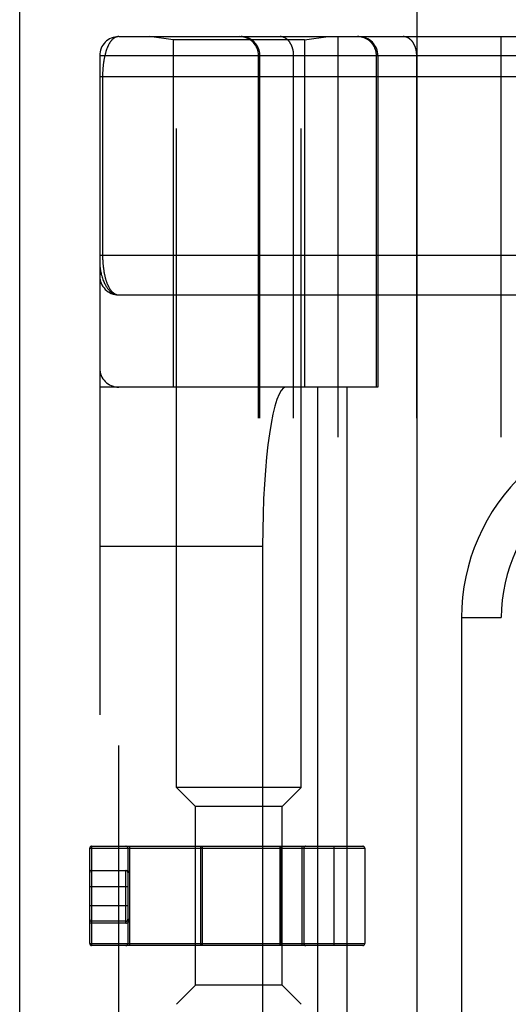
# Model space of a CAD drawing. Header units: inches. Extents: x 0 to 188, y 0 to 122.
# Tile 79 of 102: x 41.99 to 42.758, y 84.631 to 86.179. Entities that reach past the tile are written whole.
import ezdxf

# ---------------------------------------------------------------- set-up
doc = ezdxf.new("R2010")
doc.units = ezdxf.units.IN
doc.header["$LTSCALE"] = 10.363855
doc.header["$MEASUREMENT"] = 0
doc.linetypes.add('HIDDEN', pattern=[0.2, 0.1, -0.1])
doc.layers.get('0').update_dxf_attribs({"linetype": 'CONTINUOUS'})
doc.layers.add('DOOR_ASSEMBLY', color=7, linetype='CONTINUOUS')

msp = doc.modelspace()

# ---------------------------------------------------------------- linework, layer by layer
at = {"color": 3, "linetype": 'Continuous'}
msp.add_line((41.9899, 29.6263), (41.9899, 93.7019), dxfattribs=at)
at = {"layer": 'DOOR_ASSEMBLY', "color": 3, "linetype": 'Continuous'}
msp.add_line((42.6149, 29.8763), (42.6149, 89.2263), dxfattribs=at)
at = {"layer": 'DOOR_ASSEMBLY', "color": 8, "linetype": 'HIDDEN'}
for p, q in [((42.2364, 84.9718), (42.2364, 86.2057)), ((42.4324, 84.9718), (42.4324, 86.2057)), ((42.1456, 86.1525), (43.0194, 86.1525)), ((42.2314, 86.1473), (42.1939, 86.1525)), ((42.4374, 86.1473), (42.4749, 86.1525)), ((42.4906, 83.45), (42.4906, 86.1525)), ((42.7471, 83.45), (42.7471, 86.1525)), ((42.2314, 86.1473), (42.2314, 85.6013)), ((42.4374, 86.1473), (42.2314, 86.1473)), ((42.4374, 86.1473), (42.4374, 85.6013)), ((42.1156, 86.1225), (42.1156, 83.48)), ((42.7791, 86.1225), (42.1156, 86.1225)), ((42.3655, 83.48), (42.3655, 86.1225)), ((42.3675, 83.48), (42.3675, 86.1225)), ((42.4206, 83.48), (42.4206, 86.1225)), ((42.5508, 85.6013), (42.5508, 86.1225)), ((42.5531, 86.1225), (42.5531, 85.6013)), ((42.6141, 83.48), (42.6141, 86.1225)), ((42.1156, 86.09), (43.0194, 86.09)), ((42.1202, 86.09), (42.1202, 85.808)), ((42.1456, 85.7463), (43.0251, 85.7463)), ((42.5531, 85.6013), (42.1156, 85.6013)), ((42.1456, 84.0013), (42.1456, 85.6013)), ((42.4581, 85.6013), (42.4581, 84.0013)), ((42.504, 85.6013), (42.504, 84.0013)), ((42.1156, 85.3513), (42.3718, 85.3513)), ((42.3718, 85.3513), (42.3718, 84.2513)), ((42.6846, 85.2388), (42.6846, 84.3638)), ((42.6846, 85.2388), (42.7471, 85.2388)), ((42.2664, 84.9418), (42.2364, 84.9718)), ((42.4324, 84.9718), (42.2364, 84.9718)), ((42.4024, 84.9418), (42.4324, 84.9718)), ((42.2664, 84.6608), (42.2664, 84.9418)), ((42.4024, 84.9418), (42.2664, 84.9418)), ((42.4024, 84.6608), (42.4024, 84.9418)), ((42.1029, 84.8793), (42.1029, 84.7233)), ((42.1029, 84.8793), (42.5294, 84.8793)), ((42.1629, 84.7233), (42.1629, 84.8793)), ((42.2746, 84.7233), (42.2746, 84.8793)), ((42.4015, 84.7233), (42.4015, 84.8793)), ((42.4336, 84.8793), (42.4336, 84.7233)), ((42.4845, 84.7233), (42.4845, 84.8793)), ((42.0999, 84.7263), (42.0999, 84.8763)), ((42.0999, 84.8763), (42.5324, 84.8763)), ((42.1599, 84.8763), (42.1599, 84.7263)), ((42.2769, 84.8763), (42.2769, 84.7263)), ((42.3992, 84.7263), (42.3992, 84.8763)), ((42.4366, 84.8763), (42.4366, 84.7263)), ((42.5324, 84.8763), (42.5324, 84.7263)), ((42.1029, 84.8413), (42.1577, 84.8413)), ((42.1569, 84.7585), (42.1569, 84.8411)), ((42.0999, 84.8163), (42.1599, 84.8163)), ((42.0999, 84.7863), (42.1599, 84.7863)), ((42.1569, 84.7585), (42.0999, 84.7585)), ((42.1569, 84.7614), (42.1029, 84.7614)), ((42.1599, 84.7645), (42.1629, 84.7645)), ((42.0999, 84.7263), (42.5324, 84.7263)), ((42.5294, 84.7233), (42.1029, 84.7233)), ((42.2664, 84.6608), (42.2364, 84.6308)), ((42.4024, 84.6608), (42.2664, 84.6608)), ((42.4024, 84.6608), (42.4324, 84.6308))]:
    msp.add_line(p, q, dxfattribs=at)
for points in [[(42.1456, 86.1525), (42.145, 86.1525), (42.1444, 86.1525), (42.1438, 86.1524), (42.1432, 86.1523), (42.1426, 86.1522), (42.1421, 86.152), (42.1415, 86.1518), (42.141, 86.1516), (42.1404, 86.1514), (42.1399, 86.1511), (42.1393, 86.1509), (42.1388, 86.1505), (42.1383, 86.1502), (42.1378, 86.1499), (42.1373, 86.1495), (42.1368, 86.1491), (42.1363, 86.1487), (42.1359, 86.1483), (42.1354, 86.1478), (42.1349, 86.1473), (42.1345, 86.1468), (42.134, 86.1463), (42.1336, 86.1458), (42.1332, 86.1453), (42.1328, 86.1447), (42.1324, 86.1442), (42.132, 86.1436), (42.1316, 86.143), (42.1312, 86.1424), (42.1308, 86.1417), (42.1304, 86.1411), (42.1301, 86.1404), (42.1297, 86.1398), (42.1294, 86.1391), (42.129, 86.1384), (42.1287, 86.1377), (42.1284, 86.137), (42.1281, 86.1363), (42.1278, 86.1356), (42.1275, 86.1348), (42.1272, 86.1341), (42.1269, 86.1333), (42.1266, 86.1326), (42.1263, 86.1318), (42.126, 86.131), (42.1258, 86.1302), (42.1255, 86.1295), (42.1253, 86.1287), (42.1251, 86.1279), (42.1248, 86.1271), (42.1246, 86.1262), (42.1244, 86.1254), (42.1242, 86.1246), (42.124, 86.1238), (42.1238, 86.1229), (42.1236, 86.1221), (42.1234, 86.1213), (42.1232, 86.1204), (42.123, 86.1196), (42.1228, 86.1187), (42.1227, 86.1179), (42.1225, 86.117), (42.1224, 86.1162), (42.1222, 86.1153), (42.1221, 86.1144), (42.1219, 86.1136), (42.1218, 86.1127), (42.1217, 86.1118), (42.1216, 86.111), (42.1215, 86.1101), (42.1213, 86.1093), (42.1212, 86.1084), (42.1211, 86.1075), (42.1211, 86.1067), (42.121, 86.1058), (42.1209, 86.105), (42.1208, 86.1041), (42.1207, 86.1033), (42.1207, 86.1025), (42.1206, 86.1016), (42.1206, 86.1008), (42.1205, 86.1), (42.1205, 86.0991), (42.1204, 86.0983), (42.1204, 86.0975), (42.1203, 86.0967), (42.1203, 86.0958), (42.1203, 86.095), (42.1203, 86.0942), (42.1202, 86.0934), (42.1202, 86.0925), (42.1202, 86.0917), (42.1202, 86.0909), (42.1202, 86.09)], [(42.3675, 86.1225), (42.3675, 86.1232), (42.3675, 86.1239), (42.3675, 86.1245), (42.3674, 86.1252), (42.3674, 86.1258), (42.3673, 86.1265), (42.3672, 86.1271), (42.3671, 86.1278), (42.367, 86.1284), (42.3668, 86.129), (42.3667, 86.1297), (42.3665, 86.1303), (42.3664, 86.1309), (42.3662, 86.1316), (42.366, 86.1322), (42.3658, 86.1328), (42.3655, 86.1334), (42.3653, 86.134), (42.365, 86.1346), (42.3648, 86.1352), (42.3645, 86.1358), (42.3642, 86.1364), (42.3639, 86.137), (42.3636, 86.1375), (42.3632, 86.1381), (42.3629, 86.1387), (42.3625, 86.1392), (42.3622, 86.1398), (42.3618, 86.1403), (42.3614, 86.1408), (42.361, 86.1413), (42.3606, 86.1418), (42.3602, 86.1423), (42.3597, 86.1428), (42.3593, 86.1433), (42.3588, 86.1438), (42.3584, 86.1442), (42.3579, 86.1447), (42.3574, 86.1451), (42.3569, 86.1455), (42.3564, 86.1459), (42.3559, 86.1463), (42.3554, 86.1467), (42.3549, 86.1471), (42.3544, 86.1475), (42.3538, 86.1478), (42.3533, 86.1482), (42.3527, 86.1485), (42.3521, 86.1488), (42.3516, 86.1492), (42.351, 86.1495), (42.3504, 86.1497), (42.3498, 86.15), (42.3492, 86.1503), (42.3486, 86.1505), (42.348, 86.1507), (42.3474, 86.151), (42.3468, 86.1512), (42.3462, 86.1513), (42.3455, 86.1515), (42.3449, 86.1517), (42.3443, 86.1518), (42.3437, 86.152), (42.343, 86.1521), (42.3424, 86.1522), (42.3417, 86.1523), (42.3411, 86.1524), (42.3404, 86.1524), (42.3398, 86.1525), (42.3392, 86.1525), (42.3385, 86.1525), (42.3379, 86.1525)], [(42.4206, 86.1225), (42.4206, 86.1232), (42.4206, 86.1239), (42.4206, 86.1245), (42.4205, 86.1252), (42.4205, 86.1258), (42.4204, 86.1265), (42.4204, 86.1271), (42.4203, 86.1278), (42.4202, 86.1284), (42.4201, 86.129), (42.42, 86.1297), (42.4199, 86.1303), (42.4198, 86.1309), (42.4196, 86.1316), (42.4195, 86.1322), (42.4193, 86.1328), (42.4192, 86.1334), (42.419, 86.134), (42.4188, 86.1346), (42.4186, 86.1352), (42.4184, 86.1358), (42.4182, 86.1364), (42.418, 86.137), (42.4178, 86.1375), (42.4175, 86.1381), (42.4173, 86.1387), (42.417, 86.1392), (42.4168, 86.1398), (42.4165, 86.1403), (42.4162, 86.1408), (42.4159, 86.1413), (42.4156, 86.1418), (42.4153, 86.1423), (42.415, 86.1428), (42.4147, 86.1433), (42.4144, 86.1438), (42.4141, 86.1442), (42.4137, 86.1447), (42.4134, 86.1451), (42.413, 86.1455), (42.4127, 86.1459), (42.4123, 86.1463), (42.4119, 86.1467), (42.4116, 86.1471), (42.4112, 86.1475), (42.4108, 86.1478), (42.4104, 86.1482), (42.41, 86.1485), (42.4096, 86.1488), (42.4092, 86.1492), (42.4088, 86.1495), (42.4084, 86.1497), (42.4079, 86.15), (42.4075, 86.1503), (42.4071, 86.1505), (42.4067, 86.1507), (42.4062, 86.151), (42.4058, 86.1512), (42.4053, 86.1513), (42.4049, 86.1515), (42.4044, 86.1517), (42.404, 86.1518), (42.4035, 86.152), (42.4031, 86.1521), (42.4026, 86.1522), (42.4022, 86.1523), (42.4017, 86.1524), (42.4012, 86.1524), (42.4008, 86.1525), (42.4003, 86.1525), (42.3999, 86.1525), (42.3994, 86.1525)], [(42.5508, 86.1225), (42.5508, 86.1232), (42.5508, 86.1239), (42.5507, 86.1245), (42.5507, 86.1252), (42.5506, 86.1258), (42.5505, 86.1265), (42.5504, 86.1271), (42.5503, 86.1278), (42.5502, 86.1284), (42.5501, 86.129), (42.5499, 86.1297), (42.5498, 86.1303), (42.5496, 86.1309), (42.5494, 86.1316), (42.5492, 86.1322), (42.549, 86.1328), (42.5488, 86.1334), (42.5485, 86.134), (42.5483, 86.1346), (42.548, 86.1352), (42.5477, 86.1358), (42.5474, 86.1364), (42.5471, 86.137), (42.5468, 86.1375), (42.5465, 86.1381), (42.5461, 86.1387), (42.5458, 86.1392), (42.5454, 86.1398), (42.545, 86.1403), (42.5446, 86.1408), (42.5442, 86.1413), (42.5438, 86.1418), (42.5434, 86.1423), (42.543, 86.1428), (42.5425, 86.1433), (42.5421, 86.1438), (42.5416, 86.1442), (42.5412, 86.1447), (42.5407, 86.1451), (42.5402, 86.1455), (42.5397, 86.1459), (42.5392, 86.1463), (42.5387, 86.1467), (42.5381, 86.1471), (42.5376, 86.1475), (42.537, 86.1478), (42.5365, 86.1482), (42.5359, 86.1485), (42.5354, 86.1488), (42.5348, 86.1492), (42.5342, 86.1495), (42.5336, 86.1497), (42.5331, 86.15), (42.5325, 86.1503), (42.5319, 86.1505), (42.5313, 86.1507), (42.5306, 86.151), (42.53, 86.1512), (42.5294, 86.1513), (42.5288, 86.1515), (42.5282, 86.1517), (42.5275, 86.1518), (42.5269, 86.152), (42.5263, 86.1521), (42.5256, 86.1522), (42.525, 86.1523), (42.5243, 86.1524), (42.5237, 86.1524), (42.523, 86.1525), (42.5224, 86.1525), (42.5217, 86.1525), (42.5211, 86.1525)], [(42.6141, 86.1225), (42.6141, 86.1232), (42.6141, 86.1239), (42.6141, 86.1245), (42.6141, 86.1252), (42.614, 86.1258), (42.614, 86.1265), (42.6139, 86.1271), (42.6138, 86.1278), (42.6137, 86.1284), (42.6136, 86.129), (42.6135, 86.1297), (42.6134, 86.1303), (42.6133, 86.1309), (42.6132, 86.1316), (42.613, 86.1322), (42.6129, 86.1328), (42.6127, 86.1334), (42.6125, 86.134), (42.6123, 86.1346), (42.6122, 86.1352), (42.612, 86.1358), (42.6117, 86.1364), (42.6115, 86.137), (42.6113, 86.1375), (42.6111, 86.1381), (42.6108, 86.1387), (42.6106, 86.1392), (42.6103, 86.1398), (42.61, 86.1403), (42.6098, 86.1408), (42.6095, 86.1413), (42.6092, 86.1418), (42.6089, 86.1423), (42.6086, 86.1428), (42.6083, 86.1433), (42.6079, 86.1438), (42.6076, 86.1442), (42.6073, 86.1447), (42.6069, 86.1451), (42.6066, 86.1455), (42.6062, 86.1459), (42.6058, 86.1463), (42.6055, 86.1467), (42.6051, 86.1471), (42.6047, 86.1475), (42.6043, 86.1478), (42.6039, 86.1482), (42.6035, 86.1485), (42.6031, 86.1488), (42.6027, 86.1492), (42.6023, 86.1495), (42.6019, 86.1497), (42.6015, 86.15), (42.601, 86.1503), (42.6006, 86.1505), (42.6002, 86.1507), (42.5998, 86.151), (42.5993, 86.1512), (42.5989, 86.1513), (42.5984, 86.1515), (42.598, 86.1517), (42.5975, 86.1518), (42.5971, 86.152), (42.5966, 86.1521), (42.5962, 86.1522), (42.5957, 86.1523), (42.5952, 86.1524), (42.5948, 86.1524), (42.5943, 86.1525), (42.5939, 86.1525), (42.5934, 86.1525), (42.5929, 86.1525)], [(42.1156, 85.8088), (43.0259, 85.8088)], [(42.1156, 85.7963), (42.1156, 85.7957), (42.1156, 85.7951), (42.1157, 85.7944), (42.1157, 85.7937), (42.1158, 85.7929), (42.1158, 85.7921), (42.1159, 85.7912), (42.116, 85.7903), (42.1162, 85.7892), (42.1163, 85.788), (42.1165, 85.7868), (42.1167, 85.7854), (42.117, 85.7838), (42.1174, 85.7822), (42.1178, 85.7804), (42.1182, 85.7784), (42.1188, 85.7764), (42.1194, 85.7744), (42.12, 85.7725), (42.1206, 85.7706), (42.1213, 85.7689), (42.1219, 85.7673), (42.1226, 85.7658), (42.1233, 85.7643), (42.124, 85.763), (42.1246, 85.7617), (42.1253, 85.7605), (42.126, 85.7594), (42.1267, 85.7583), (42.1274, 85.7573), (42.1281, 85.7563), (42.1288, 85.7554), (42.1295, 85.7546), (42.1303, 85.7538), (42.131, 85.753), (42.1317, 85.7524), (42.1324, 85.7517), (42.1331, 85.7511), (42.1338, 85.7505), (42.1345, 85.75), (42.1352, 85.7495), (42.1359, 85.7491), (42.1366, 85.7487), (42.1373, 85.7483), (42.1381, 85.748), (42.1388, 85.7477), (42.1395, 85.7474), (42.1402, 85.7472), (42.1408, 85.7469), (42.1415, 85.7468), (42.1422, 85.7466), (42.1429, 85.7465), (42.1436, 85.7464), (42.1443, 85.7463), (42.1449, 85.7463), (42.1456, 85.7463)], [(42.1202, 85.808), (42.1202, 85.8072), (42.1202, 85.8063), (42.1202, 85.8055), (42.1203, 85.8047), (42.1203, 85.8039), (42.1203, 85.803), (42.1203, 85.8022), (42.1204, 85.8014), (42.1204, 85.8005), (42.1205, 85.7997), (42.1205, 85.7989), (42.1206, 85.798), (42.1206, 85.7972), (42.1207, 85.7963), (42.1207, 85.7955), (42.1208, 85.7946), (42.1209, 85.7937), (42.121, 85.7929), (42.1211, 85.792), (42.1212, 85.7911), (42.1213, 85.7902), (42.1214, 85.7894), (42.1215, 85.7885), (42.1216, 85.7876), (42.1217, 85.7867), (42.1219, 85.7858), (42.122, 85.7849), (42.1221, 85.784), (42.1223, 85.7832), (42.1224, 85.7823), (42.1226, 85.7814), (42.1228, 85.7805), (42.1229, 85.7797), (42.1231, 85.7788), (42.1233, 85.7779), (42.1235, 85.7771), (42.1237, 85.7762), (42.1239, 85.7754), (42.1241, 85.7745), (42.1243, 85.7737), (42.1245, 85.7728), (42.1248, 85.772), (42.125, 85.7712), (42.1252, 85.7703), (42.1255, 85.7695), (42.1257, 85.7687), (42.126, 85.7679), (42.1263, 85.7671), (42.1266, 85.7663), (42.1269, 85.7656), (42.1271, 85.7648), (42.1275, 85.764), (42.1278, 85.7633), (42.1281, 85.7625), (42.1284, 85.7618), (42.1287, 85.7611), (42.1291, 85.7603), (42.1294, 85.7596), (42.1298, 85.759), (42.1301, 85.7583), (42.1305, 85.7576), (42.1309, 85.757), (42.1313, 85.7563), (42.1317, 85.7557), (42.1321, 85.7551), (42.1325, 85.7545), (42.1329, 85.7539), (42.1334, 85.7533), (42.1338, 85.7528), (42.1343, 85.7523), (42.1347, 85.7518), (42.1352, 85.7513), (42.1357, 85.7508), (42.1361, 85.7503), (42.1366, 85.7499), (42.1371, 85.7495), (42.1376, 85.7491), (42.1381, 85.7487), (42.1387, 85.7484), (42.1392, 85.7481), (42.1397, 85.7478), (42.1403, 85.7475), (42.1409, 85.7473), (42.1414, 85.747), (42.142, 85.7468), (42.1426, 85.7467), (42.1432, 85.7465), (42.1438, 85.7464), (42.1444, 85.7464), (42.145, 85.7463), (42.1456, 85.7463)], [(42.2746, 84.8793), (42.2749, 84.8793), (42.2753, 84.8792), (42.2756, 84.879), (42.2759, 84.8787), (42.2762, 84.8784), (42.2765, 84.8781), (42.2767, 84.8777), (42.2768, 84.8772), (42.2769, 84.8768), (42.2769, 84.8763)], [(42.3992, 84.8763), (42.3992, 84.8768), (42.3993, 84.8772), (42.3994, 84.8777), (42.3996, 84.8781), (42.3998, 84.8784), (42.4001, 84.8787), (42.4004, 84.879), (42.4008, 84.8792), (42.4011, 84.8793), (42.4015, 84.8793)], [(42.0999, 84.8381), (42.0999, 84.8387), (42.1, 84.8392), (42.1002, 84.8396), (42.1005, 84.8401), (42.1008, 84.8404), (42.1011, 84.8407), (42.1015, 84.841), (42.102, 84.8412), (42.1024, 84.8413), (42.1029, 84.8413)], [(42.1569, 84.8411), (42.1569, 84.8412), (42.1571, 84.8412), (42.1573, 84.8413), (42.1577, 84.8413)], [(42.1599, 84.8381), (42.1598, 84.8386), (42.1597, 84.839), (42.1595, 84.8394), (42.1593, 84.8398), (42.159, 84.8402), (42.1586, 84.8405), (42.1582, 84.8407), (42.1578, 84.8409), (42.1573, 84.841), (42.1569, 84.8411)], [(42.1577, 84.8413), (42.1583, 84.8412), (42.159, 84.8411), (42.1596, 84.8408), (42.1603, 84.8404), (42.1609, 84.84), (42.1616, 84.8394), (42.1622, 84.8388), (42.1629, 84.8381)], [(42.1614, 84.8382), (42.1608, 84.8383), (42.1606, 84.8383), (42.1603, 84.8383), (42.1601, 84.8383), (42.16, 84.8383), (42.1599, 84.8382), (42.1599, 84.8381)], [(42.1629, 84.8381), (42.1625, 84.8381), (42.1621, 84.8381), (42.1618, 84.8381), (42.1614, 84.8382)], [(42.0999, 84.7644), (42.0999, 84.764), (42.1, 84.7635), (42.1002, 84.7631), (42.1004, 84.7627), (42.1007, 84.7623), (42.1011, 84.762), (42.1015, 84.7618), (42.1019, 84.7616), (42.1024, 84.7615), (42.1029, 84.7614)], [(42.1569, 84.7585), (42.1576, 84.7585), (42.1584, 84.7587), (42.1591, 84.7589), (42.1599, 84.7593), (42.1605, 84.7597), (42.1611, 84.7602), (42.1616, 84.7608), (42.1621, 84.7615), (42.1624, 84.7622), (42.1627, 84.7629), (42.1628, 84.7637), (42.1629, 84.7645)], [(42.1569, 84.7614), (42.1572, 84.7615), (42.1576, 84.7615), (42.158, 84.7617), (42.1584, 84.7618), (42.1587, 84.7621), (42.159, 84.7623), (42.1592, 84.7626), (42.1595, 84.763), (42.1596, 84.7633), (42.1598, 84.7637), (42.1598, 84.7641), (42.1599, 84.7645)], [(42.2769, 84.7263), (42.2769, 84.7258), (42.2768, 84.7254), (42.2767, 84.7249), (42.2765, 84.7245), (42.2762, 84.7242), (42.2759, 84.7239), (42.2756, 84.7236), (42.2753, 84.7234), (42.2749, 84.7233), (42.2746, 84.7233)], [(42.4015, 84.7233), (42.4011, 84.7233), (42.4008, 84.7234), (42.4004, 84.7236), (42.4001, 84.7239), (42.3998, 84.7242), (42.3996, 84.7245), (42.3994, 84.7249), (42.3993, 84.7254), (42.3992, 84.7258), (42.3992, 84.7263)]]:
    msp.add_lwpolyline(points, dxfattribs=at)
for centre, radius, start, end in [((42.1456, 86.1225), 0.03, 90, 180), ((42.3355, 86.1225), 0.03, 0, 90), ((42.5231, 86.1225), 0.03, 0, 90), ((42.1456, 85.7763), 0.03, 180, 269.9999), ((42.1456, 85.6313), 0.03, 180, 270), ((42.9971, 85.2388), 0.3125, 85.9125, 180), ((42.9971, 85.2388), 0.25, 79.6658, 180), ((42.1029, 84.8763), 0.003, 90, 180), ((42.1569, 84.8763), 0.003, 0, 90), ((42.4396, 84.8763), 0.003, 90, 180), ((42.5294, 84.8763), 0.003, 0, 90), ((42.1029, 84.8383), 0.003, 90, 180), ((42.1029, 84.7263), 0.003, 180, 270), ((42.1569, 84.7263), 0.003, 270, 360), ((42.4396, 84.7263), 0.003, 180, 270), ((42.5294, 84.7263), 0.003, 270, 360)]:
    msp.add_arc(centre, radius, start, end, dxfattribs=at)
msp.add_ellipse((42.4085, 85.3513), major_axis=(0, 0.25), ratio=0.146965, start_param=0, end_param=1.570796, dxfattribs=at)

doc.saveas('drawing.dxf')
